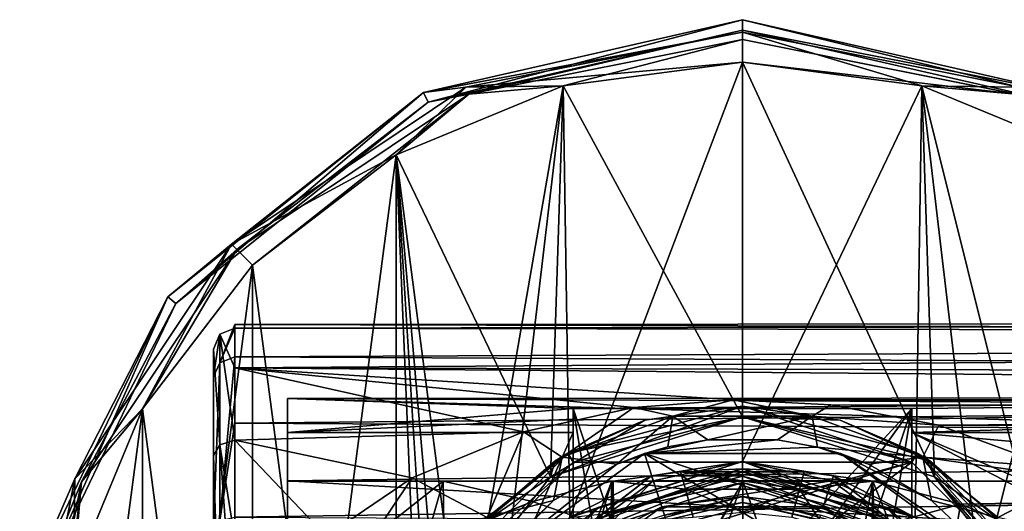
# Model space of a CAD drawing. Header units: millimetres. Extents: x -109 to 171, y -66 to 35.
# Tile 36 of 185: x -109 to -63, y 12 to 35. Entities that reach past the tile are written whole.
import ezdxf

# ---------------------------------------------------------------- set-up
doc = ezdxf.new("R2010")
doc.units = ezdxf.units.MM
doc.header["$LTSCALE"] = 65.185185
for name, color, linetype in [('1', 7, 'CONTINUOUS'), ('10', 7, 'CONTINUOUS'), ('11', 7, 'CONTINUOUS'), ('17', 7, 'CONTINUOUS'), ('24', 7, 'CONTINUOUS'), ('3', 7, 'CONTINUOUS'), ('30', 7, 'CONTINUOUS'), ('5', 7, 'CONTINUOUS'), ('52', 7, 'CONTINUOUS'), ('55', 7, 'CONTINUOUS'), ('559', 7, 'CONTINUOUS'), ('56', 7, 'CONTINUOUS'), ('560', 7, 'CONTINUOUS'), ('562', 7, 'CONTINUOUS'), ('563', 7, 'CONTINUOUS'), ('564', 7, 'CONTINUOUS'), ('569', 7, 'CONTINUOUS'), ('576', 7, 'CONTINUOUS'), ('579', 7, 'CONTINUOUS'), ('580', 7, 'CONTINUOUS'), ('586', 7, 'CONTINUOUS'), ('587', 7, 'CONTINUOUS'), ('588', 7, 'CONTINUOUS'), ('589', 7, 'CONTINUOUS'), ('590', 7, 'CONTINUOUS'), ('591', 7, 'CONTINUOUS'), ('592', 7, 'CONTINUOUS'), ('593', 7, 'CONTINUOUS'), ('594', 7, 'CONTINUOUS'), ('595', 7, 'CONTINUOUS'), ('596', 7, 'CONTINUOUS'), ('597', 7, 'CONTINUOUS'), ('598', 7, 'CONTINUOUS'), ('599', 7, 'CONTINUOUS'), ('6', 7, 'CONTINUOUS'), ('600', 7, 'CONTINUOUS'), ('601', 7, 'CONTINUOUS'), ('602', 7, 'CONTINUOUS'), ('603', 7, 'CONTINUOUS'), ('604', 7, 'CONTINUOUS'), ('605', 7, 'CONTINUOUS'), ('627', 7, 'CONTINUOUS'), ('628', 7, 'CONTINUOUS'), ('629', 7, 'CONTINUOUS'), ('641', 7, 'CONTINUOUS'), ('95', 7, 'CONTINUOUS'), ('96', 7, 'CONTINUOUS'), ('97', 7, 'CONTINUOUS')]:
    doc.layers.add(name, color=color, linetype=linetype)

msp = doc.modelspace()

# ---------------------------------------------------------------- linework, layer by layer
at = {"layer": '1', "color": 7, "linetype": 'CONTINUOUS', "true_color": 0xe0f2ff}
for points in [[(-100, 19.201, -3.401), (-100, 14.17, -13.397), (-100, -19.201, -3.401), (-100, 19.201, -3.401)], [(-100, 17.909, 7.714), (-100, 19.201, -3.401), (-100, -17.909, 7.714), (-100, 17.909, 7.714)], [(-100, -17.909, 7.714), (-100, 19.201, -3.401), (-100, -19.201, -3.401), (-100, -17.909, 7.714)], [(-100, 10.72, 16.289), (-100, 17.909, 7.714), (-100, -10.72, 16.289), (-100, 10.72, 16.289)], [(-100, -10.72, 16.289), (-100, 17.909, 7.714), (-100, -17.909, 7.714), (-100, -10.72, 16.289)], [(-100, 14.17, -13.397), (-100, 4.476, -18.979), (-100, -14.17, -13.397), (-100, 14.17, -13.397)], [(-100, -19.201, -3.401), (-100, 14.17, -13.397), (-100, -14.17, -13.397), (-100, -19.201, -3.401)]]:
    msp.add_3dface(points, dxfattribs=at)
at = {"layer": '10', "color": 7, "linetype": 'CONTINUOUS', "true_color": 0xe0f2ff}
for points in [[(-96.5, 16.873, 2.076), (-96.5, 12.983, 10.975), (-96.5, 15.256, -7.5), (-96.5, 16.873, 2.076)], [(-96.5, -12.983, 10.975), (-96.5, -15.256, -7.5), (-96.5, 15.256, -7.5), (-96.5, -12.983, 10.975)], [(-96.5, -4.856, 16.292), (-96.5, -12.983, 10.975), (-96.5, 15.256, -7.5), (-96.5, -4.856, 16.292)], [(-96.5, 4.856, 16.292), (-96.5, -4.856, 16.292), (-96.5, 15.256, -7.5), (-96.5, 4.856, 16.292)], [(-96.5, 12.983, 10.975), (-96.5, 4.856, 16.292), (-96.5, 15.256, -7.5), (-96.5, 12.983, 10.975)]]:
    msp.add_3dface(points, dxfattribs=at)
at = {"layer": '11', "color": 7, "linetype": 'CONTINUOUS', "true_color": 0xe0f2ff}
for points in [[(-89.151, 12.961, -11), (-96.5, 12.961, -11), (-96.5, 7.159, -15.419), (-89.151, 12.961, -11)], [(-84.928, 12.007, -12.034), (-89.151, 12.961, -11), (-96.5, 7.159, -15.419), (-84.928, 12.007, -12.034)], [(-81.177, 12.961, -11), (-89.151, 12.961, -11), (-84.928, 12.007, -12.034), (-81.177, 12.961, -11)], [(-88.112, 10.728, -13.187), (-84.928, 12.007, -12.034), (-96.5, 7.159, -15.419), (-88.112, 10.728, -13.187)]]:
    msp.add_3dface(points, dxfattribs=at)
at = {"layer": '17', "color": 7, "linetype": 'CONTINUOUS', "true_color": 0xe0f2ff}
for points in [[(-80.134, 16.445, -12.239), (-75.443, 16.8, -11.747), (-78.295, 16.031, -12.933), (-80.134, 16.445, -12.239)], [(-78.295, 16.031, -12.933), (-75.443, 16.8, -11.747), (-71.706, 16.031, -12.932), (-78.295, 16.031, -12.933)], [(-75.443, 16.8, -11.747), (-70.823, 16.567, -12.074), (-71.706, 16.031, -12.932), (-75.443, 16.8, -11.747)], [(-85.344, 15.298, -13.647), (-80.134, 16.445, -12.239), (-83.519, 14.094, -15.652), (-85.344, 15.298, -13.647)], [(-83.519, 14.094, -15.652), (-80.134, 16.445, -12.239), (-78.295, 16.031, -12.933), (-83.519, 14.094, -15.652)], [(-70.823, 16.567, -12.074), (-65.72, 15.603, -13.297), (-71.706, 16.031, -12.932), (-70.823, 16.567, -12.074)], [(-80.942, 13.773, -20.083), (-83.519, 14.094, -15.652), (-78.295, 16.031, -12.933), (-80.942, 13.773, -20.083)], [(-78.534, 14.578, -18.437), (-80.942, 13.773, -20.083), (-78.295, 16.031, -12.933), (-78.534, 14.578, -18.437)], [(-76.643, 14.91, -17.685), (-78.534, 14.578, -18.437), (-78.295, 16.031, -12.933), (-76.643, 14.91, -17.685)], [(-76.643, 14.91, -17.685), (-78.295, 16.031, -12.933), (-71.706, 16.031, -12.932), (-76.643, 14.91, -17.685)], [(-73.343, 14.908, -17.689), (-76.643, 14.91, -17.685), (-71.706, 16.031, -12.932), (-73.343, 14.908, -17.689)], [(-71.452, 14.574, -18.445), (-73.343, 14.908, -17.689), (-71.706, 16.031, -12.932), (-71.452, 14.574, -18.445)], [(-71.706, 16.031, -12.932), (-65.72, 15.603, -13.297), (-66.48, 14.094, -15.652), (-71.706, 16.031, -12.932)], [(-71.452, 14.574, -18.445), (-71.706, 16.031, -12.932), (-66.48, 14.094, -15.652), (-71.452, 14.574, -18.445)], [(-65.72, 15.603, -13.297), (-60.387, 13.634, -15.309), (-66.48, 14.094, -15.652), (-65.72, 15.603, -13.297)], [(-90.616, 13.122, -15.75), (-85.344, 15.298, -13.647), (-87.066, 11.253, -19.072), (-90.616, 13.122, -15.75)], [(-87.066, 11.253, -19.072), (-85.344, 15.298, -13.647), (-83.519, 14.094, -15.652), (-87.066, 11.253, -19.072)], [(-69.044, 13.767, -20.095), (-71.452, 14.574, -18.445), (-66.48, 14.094, -15.652), (-69.044, 13.767, -20.095)], [(-83.927, 12.054, -22.948), (-87.066, 11.253, -19.072), (-83.519, 14.094, -15.652), (-83.927, 12.054, -22.948)], [(-80.942, 13.773, -20.083), (-83.927, 12.054, -22.948), (-83.519, 14.094, -15.652), (-80.942, 13.773, -20.083)], [(-66.068, 12.051, -22.953), (-69.044, 13.767, -20.095), (-66.48, 14.094, -15.652), (-66.068, 12.051, -22.953)], [(-60.387, 13.634, -15.309), (-59.331, 13.094, -15.774), (-66.48, 14.094, -15.652), (-60.387, 13.634, -15.309)], [(-66.48, 14.094, -15.652), (-59.331, 13.094, -15.774), (-62.933, 11.252, -19.072), (-66.48, 14.094, -15.652)], [(-66.068, 12.051, -22.953), (-66.48, 14.094, -15.652), (-62.933, 11.252, -19.072), (-66.068, 12.051, -22.953)], [(-94.673, 10.368, -17.685), (-90.616, 13.122, -15.75), (-92.751, 9.93, -18.154), (-94.673, 10.368, -17.685)], [(-92.751, 9.93, -18.154), (-90.616, 13.122, -15.75), (-87.066, 11.253, -19.072), (-92.751, 9.93, -18.154)], [(-62.933, 11.252, -19.072), (-59.331, 13.094, -15.774), (-57.247, 9.927, -18.156), (-62.933, 11.252, -19.072)], [(-83.927, 12.054, -22.948), (-86.54, 9.583, -25.984), (-87.066, 11.253, -19.072), (-83.927, 12.054, -22.948)], [(-63.457, 9.58, -25.987), (-66.068, 12.051, -22.953), (-62.933, 11.252, -19.072), (-63.457, 9.58, -25.987)]]:
    msp.add_3dface(points, dxfattribs=at)
at = {"layer": '24', "color": 7, "linetype": 'CONTINUOUS', "true_color": 0xe0f2ff}
for points in [[(-75.007, 13.541, -10.278), (-77.931, 13.411, -10.448), (-72.31, 12.583, -11.696), (-75.007, 13.541, -10.278)], [(-72.077, 13.411, -10.447), (-75.007, 13.541, -10.278), (-72.31, 12.583, -11.696), (-72.077, 13.411, -10.447)], [(-77.931, 13.411, -10.448), (-81.107, 12.961, -11), (-77.691, 12.583, -11.696), (-77.931, 13.411, -10.448)], [(-72.31, 12.583, -11.696), (-77.931, 13.411, -10.448), (-77.691, 12.583, -11.696), (-72.31, 12.583, -11.696)], [(-68.833, 12.961, -11), (-72.077, 13.411, -10.447), (-72.31, 12.583, -11.696), (-68.833, 12.961, -11)], [(-81.177, 12.961, -11), (-84.928, 12.007, -12.034), (-81.963, 10.963, -13.888), (-81.177, 12.961, -11)], [(-77.691, 12.583, -11.696), (-81.177, 12.961, -11), (-81.963, 10.963, -13.888), (-77.691, 12.583, -11.696)], [(-77.337, 11.26, -16.907), (-77.691, 12.583, -11.696), (-81.963, 10.963, -13.888), (-77.337, 11.26, -16.907)], [(-81.107, 12.961, -11), (-81.177, 12.961, -11), (-77.691, 12.583, -11.696), (-81.107, 12.961, -11)], [(-77.337, 11.26, -16.907), (-75.002, 11.5, -16.333), (-77.691, 12.583, -11.696), (-77.337, 11.26, -16.907)], [(-75.002, 11.5, -16.333), (-72.31, 12.583, -11.696), (-77.691, 12.583, -11.696), (-75.002, 11.5, -16.333)], [(-75.002, 11.5, -16.333), (-72.667, 11.261, -16.905), (-72.31, 12.583, -11.696), (-75.002, 11.5, -16.333)], [(-72.667, 11.261, -16.905), (-71.168, 10.843, -17.835), (-72.31, 12.583, -11.696), (-72.667, 11.261, -16.905)], [(-68.038, 10.963, -13.887), (-68.833, 12.961, -11), (-72.31, 12.583, -11.696), (-68.038, 10.963, -13.887)], [(-71.168, 10.843, -17.835), (-68.038, 10.963, -13.887), (-72.31, 12.583, -11.696), (-71.168, 10.843, -17.835)], [(-64.689, 11.879, -12.161), (-68.833, 12.961, -11), (-68.038, 10.963, -13.887), (-64.689, 11.879, -12.161)], [(-84.928, 12.007, -12.034), (-88.112, 10.728, -13.187), (-81.963, 10.963, -13.888), (-84.928, 12.007, -12.034)], [(-65.228, 8.615, -16.695), (-64.689, 11.879, -12.161), (-68.038, 10.963, -13.887), (-65.228, 8.615, -16.695)], [(-61.931, 10.749, -13.17), (-64.689, 11.879, -12.161), (-65.228, 8.615, -16.695), (-61.931, 10.749, -13.17)]]:
    msp.add_3dface(points, dxfattribs=at)
at = {"layer": '3', "color": 7, "linetype": 'CONTINUOUS', "true_color": 0xe0f2ff}
for points in [[(115, 19.801, 5.306), (115, 20.5), (-99, 20.363, 2.368), (115, 19.801, 5.306)], [(115, 20.5), (115, 19.801, -5.306), (-99, 20.186, -3.573), (115, 20.5)], [(-99, 20.363, 2.368), (115, 20.5), (-99, 20.186, -3.573), (-99, 20.363, 2.368)], [(-99, 18.827, 8.111), (115, 19.801, 5.306), (-99, 20.363, 2.368), (-99, 18.827, 8.111)], [(-99, 20.186, -3.573), (115, 19.801, -5.306), (-99, 18.312, -9.215), (-99, 20.186, -3.573)], [(115, 17.753, 10.25), (115, 19.801, 5.306), (-99, 18.827, 8.111), (115, 17.753, 10.25)], [(115, 19.801, -5.306), (115, 17.753, -10.25), (-99, 18.312, -9.215), (115, 19.801, -5.306)], [(-99, 15.708, 13.172), (115, 17.753, 10.25), (-99, 18.827, 8.111), (-99, 15.708, 13.172)], [(-99, 18.312, -9.215), (115, 17.753, -10.25), (75.002, 16.803, -11.743), (-99, 18.312, -9.215)], [(-99, 14.898, -14.081), (-99, 18.312, -9.215), (-85.344, 15.298, -13.647), (-99, 14.898, -14.081)], [(-85.344, 15.298, -13.647), (-99, 18.312, -9.215), (-80.134, 16.445, -12.239), (-85.344, 15.298, -13.647)], [(-80.134, 16.445, -12.239), (-99, 18.312, -9.215), (-75.443, 16.8, -11.747), (-80.134, 16.445, -12.239)], [(-75.443, 16.8, -11.747), (-99, 18.312, -9.215), (75.002, 16.803, -11.743), (-75.443, 16.8, -11.747)], [(115, 14.496, 14.496), (115, 17.753, 10.25), (-99, 15.708, 13.172), (115, 14.496, 14.496)], [(70.43, 16.52, -12.138), (-75.443, 16.8, -11.747), (75.002, 16.803, -11.743), (70.43, 16.52, -12.138)], [(-70.823, 16.567, -12.074), (-75.443, 16.8, -11.747), (70.43, 16.52, -12.138), (-70.823, 16.567, -12.074)], [(-65.72, 15.603, -13.297), (-70.823, 16.567, -12.074), (70.43, 16.52, -12.138), (-65.72, 15.603, -13.297)], [(65.344, 15.499, -13.417), (-65.72, 15.603, -13.297), (70.43, 16.52, -12.138), (65.344, 15.499, -13.417)], [(-99, 11.269, 17.125), (115, 14.496, 14.496), (-99, 15.708, 13.172), (-99, 11.269, 17.125)], [(-60.387, 13.634, -15.309), (-65.72, 15.603, -13.297), (65.344, 15.499, -13.417), (-60.387, 13.634, -15.309)], [(-90.616, 13.122, -15.75), (-99, 14.898, -14.081), (-85.344, 15.298, -13.647), (-90.616, 13.122, -15.75)], [(-99, 10.232, -17.764), (-99, 14.898, -14.081), (-94.673, 10.368, -17.685), (-99, 10.232, -17.764)], [(-94.673, 10.368, -17.685), (-99, 14.898, -14.081), (-90.616, 13.122, -15.75), (-94.673, 10.368, -17.685)], [(115, 10.25, 17.753), (115, 14.496, 14.496), (-99, 11.269, 17.125), (115, 10.25, 17.753)]]:
    msp.add_3dface(points, dxfattribs=at)
at = {"layer": '30', "color": 7, "linetype": 'CONTINUOUS', "true_color": 0xe0f2ff}
for points in [[(-99, 18.827, 8.111), (-99, 20.363, 2.368), (-99.707, 18.558, 7.995), (-99, 18.827, 8.111)], [(-99, 20.363, 2.368), (-99, 20.186, -3.573), (-99.707, 18.558, 7.995), (-99, 20.363, 2.368)], [(-99, 20.186, -3.573), (-99, 18.312, -9.215), (-99.707, 19.898, -3.522), (-99, 20.186, -3.573)], [(-99, 20.186, -3.573), (-99.707, 19.898, -3.522), (-99.707, 18.558, 7.995), (-99, 20.186, -3.573)], [(-100, 19.201, -3.401), (-100, 17.909, 7.714), (-99.707, 19.898, -3.522), (-100, 19.201, -3.401)], [(-99.707, 14.686, -13.88), (-100, 19.201, -3.401), (-99.707, 19.898, -3.522), (-99.707, 14.686, -13.88)], [(-99.707, 19.898, -3.522), (-100, 17.909, 7.714), (-99.707, 18.558, 7.995), (-99.707, 19.898, -3.522)], [(-99, 18.312, -9.215), (-99, 14.898, -14.081), (-99.707, 19.898, -3.522), (-99, 18.312, -9.215)], [(-99, 14.898, -14.081), (-99.707, 14.686, -13.88), (-99.707, 19.898, -3.522), (-99, 14.898, -14.081)], [(-100, 14.17, -13.397), (-100, 19.201, -3.401), (-99.707, 14.686, -13.88), (-100, 14.17, -13.397)], [(-99, 15.708, 13.172), (-99, 18.827, 8.111), (-99.707, 11.108, 16.88), (-99, 15.708, 13.172)], [(-99, 18.827, 8.111), (-99.707, 18.558, 7.995), (-99.707, 11.108, 16.88), (-99, 18.827, 8.111)], [(-100, 17.909, 7.714), (-100, 10.72, 16.289), (-99.707, 18.558, 7.995), (-100, 17.909, 7.714)], [(-99.707, 18.558, 7.995), (-100, 10.72, 16.289), (-99.707, 11.108, 16.88), (-99.707, 18.558, 7.995)], [(-99, 11.269, 17.125), (-99, 15.708, 13.172), (-99.707, 11.108, 16.88), (-99, 11.269, 17.125)], [(-99, 14.898, -14.081), (-99, 10.232, -17.764), (-99.707, 14.686, -13.88), (-99, 14.898, -14.081)], [(-99.707, 4.638, -19.668), (-100, 14.17, -13.397), (-99.707, 14.686, -13.88), (-99.707, 4.638, -19.668)], [(-99, 10.232, -17.764), (-99, 4.705, -19.953), (-99.707, 14.686, -13.88), (-99, 10.232, -17.764)], [(-99, 4.705, -19.953), (-99.707, 4.638, -19.668), (-99.707, 14.686, -13.88), (-99, 4.705, -19.953)], [(-100, 4.476, -18.979), (-100, 14.17, -13.397), (-99.707, 4.638, -19.668), (-100, 4.476, -18.979)]]:
    msp.add_3dface(points, dxfattribs=at)
at = {"layer": '5', "color": 7, "linetype": 'CONTINUOUS', "true_color": 0xe0f2ff}
for points in [[(-87.135, 8.817, -33), (-79.635, 14.266, -33), (-78.121, 9.606, -33), (-87.135, 8.817, -33)], [(-70.365, 14.266, -33), (-62.865, 8.817, -33), (-79.635, 14.266, -33), (-70.365, 14.266, -33)], [(-79.635, 14.266, -33), (-62.865, 8.817, -33), (-71.879, 9.606, -33), (-79.635, 14.266, -33)], [(-78.121, 9.606, -33), (-79.635, 14.266, -33), (-71.879, 9.606, -33), (-78.121, 9.606, -33)]]:
    msp.add_3dface(points, dxfattribs=at)
at = {"layer": '52', "color": 7, "linetype": 'CONTINUOUS', "true_color": 0xe0f2ff}
for points in [[(-96.5, 12.961, -11), (-89.151, 12.961, -11), (-96.5, -12.961, -11), (-96.5, 12.961, -11)], [(-96.5, -12.961, -11), (-89.151, 12.961, -11), (-88.752, -12.961, -11), (-96.5, -12.961, -11)], [(-89.151, 12.961, -11), (-81.177, 12.961, -11), (-88.752, -12.961, -11), (-89.151, 12.961, -11)], [(-88.752, -12.961, -11), (-81.177, 12.961, -11), (-81.5, 0, -11), (-88.752, -12.961, -11)], [(-81.177, 12.961, -11), (-81.107, 12.961, -11), (-81.5, 0, -11), (-81.177, 12.961, -11)], [(-81.5, 0, -11), (-81.107, 12.961, -11), (-81.005, 2.487, -11), (-81.5, 0, -11)], [(-81.107, 12.961, -11), (-74.977, 12.961, -11), (-81.005, 2.487, -11), (-81.107, 12.961, -11)], [(-81.005, 2.487, -11), (-74.977, 12.961, -11), (-79.596, 4.596, -11), (-81.005, 2.487, -11)], [(-79.596, 4.596, -11), (-74.977, 12.961, -11), (-77.487, 6.005, -11), (-79.596, 4.596, -11)], [(-77.487, 6.005, -11), (-74.977, 12.961, -11), (-75, 6.5, -11), (-77.487, 6.005, -11)], [(-75, 6.5, -11), (-74.977, 12.961, -11), (-72.513, 6.005, -11), (-75, 6.5, -11)], [(-74.977, 12.961, -11), (-68.833, 12.961, -11), (-72.513, 6.005, -11), (-74.977, 12.961, -11)], [(-72.513, 6.005, -11), (-68.833, 12.961, -11), (-70.404, 4.596, -11), (-72.513, 6.005, -11)], [(-70.404, 4.596, -11), (-68.833, 12.961, -11), (-68.995, 2.487, -11), (-70.404, 4.596, -11)], [(-68.995, 2.487, -11), (-68.833, 12.961, -11), (-68.5, 0, -11), (-68.995, 2.487, -11)], [(-68.833, 12.961, -11), (-7.385, 12.961, -11), (-68.5, 0, -11), (-68.833, 12.961, -11)], [(-7.385, 12.961, -11), (-10.57, -12.961, -11), (-68.5, 0, -11), (-7.385, 12.961, -11)]]:
    msp.add_3dface(points, dxfattribs=at)
at = {"layer": '55', "color": 7, "linetype": 'CONTINUOUS', "true_color": 0xe0f2ff}
for points in [[(-8.047, -15.256, -7.5), (-8.047, -10, -7.5), (-67, 15.256, -7.5), (-8.047, -15.256, -7.5)], [(-67, 15.256, -7.5), (-8.047, -10, -7.5), (-8.047, 10, -7.5), (-67, 15.256, -7.5)], [(-67, -15.256, -7.5), (-8.047, -15.256, -7.5), (-67, 15.256, -7.5), (-67, -15.256, -7.5)], [(-8.047, 15.256, -7.5), (-67, 15.256, -7.5), (-8.047, 10, -7.5), (-8.047, 15.256, -7.5)]]:
    msp.add_3dface(points, dxfattribs=at)
at = {"layer": '559', "color": 7, "linetype": 'CONTINUOUS', "true_color": 0xb49632}
for points in [[(-83.25, 14.289, -35), (-75, 16.5, -35), (-79.615, 15.841, -49), (-83.25, 14.289, -35)], [(-79.615, 15.841, -49), (-75, 16.5, -35), (-75, 16.5, -49), (-79.615, 15.841, -49)], [(-75, 16.5, -35), (-66.75, 14.289, -35), (-75, 16.5, -49), (-75, 16.5, -35)], [(-75, 16.5, -49), (-66.75, 14.289, -35), (-70.385, 15.841, -49), (-75, 16.5, -49)], [(-83.861, 13.918, -49), (-83.25, 14.289, -35), (-79.615, 15.841, -49), (-83.861, 13.918, -49)], [(-70.385, 15.841, -49), (-66.75, 14.289, -35), (-66.139, 13.918, -49), (-70.385, 15.841, -49)], [(-89.289, 8.25, -35), (-83.25, 14.289, -35), (-87.401, 10.885, -49), (-89.289, 8.25, -35)], [(-87.401, 10.885, -49), (-83.25, 14.289, -35), (-83.861, 13.918, -49), (-87.401, 10.885, -49)], [(-66.75, 14.289, -35), (-60.711, 8.25, -35), (-66.139, 13.918, -49), (-66.75, 14.289, -35)], [(-66.139, 13.918, -49), (-60.711, 8.25, -35), (-62.599, 10.885, -49), (-66.139, 13.918, -49)]]:
    msp.add_3dface(points, dxfattribs=at)
at = {"layer": '56', "color": 7, "linetype": 'CONTINUOUS', "true_color": 0xe0f2ff}
for points in [[(-77.931, 13.411, -10.448), (-75.007, 13.541, -10.278), (-72.077, 13.411, -10.447), (-77.931, 13.411, -10.448)], [(-81.107, 12.961, -11), (-77.931, 13.411, -10.448), (-74.977, 12.961, -11), (-81.107, 12.961, -11)], [(-68.833, 12.961, -11), (-74.977, 12.961, -11), (-77.931, 13.411, -10.448), (-68.833, 12.961, -11)], [(-77.931, 13.411, -10.448), (-72.077, 13.411, -10.447), (-68.833, 12.961, -11), (-77.931, 13.411, -10.448)], [(-81.107, 12.961, -11), (-74.977, 12.961, -11), (-74.977, 12.961, -11), (-81.107, 12.961, -11)], [(-68.833, 12.961, -11), (-74.977, 12.961, -11), (-74.977, 12.961, -11), (-68.833, 12.961, -11)]]:
    msp.add_3dface(points, dxfattribs=at)
at = {"layer": '560', "color": 7, "linetype": 'CONTINUOUS', "true_color": 0xb49632}
for points in [[(-75, 16, -34.5), (-83, 13.856, -34.5), (-67, 13.856, -34.5), (-75, 16, -34.5)], [(-83, 13.856, -34.5), (-88.856, 8, -34.5), (-67, 13.856, -34.5), (-83, 13.856, -34.5)], [(-67, 13.856, -34.5), (-88.856, 8, -34.5), (-78.384, 10.414, -34.5), (-67, 13.856, -34.5)], [(-71.616, 10.414, -34.5), (-67, 13.856, -34.5), (-78.384, 10.414, -34.5), (-71.616, 10.414, -34.5)], [(-61.144, 8, -34.5), (-67, 13.856, -34.5), (-71.616, 10.414, -34.5), (-61.144, 8, -34.5)]]:
    msp.add_3dface(points, dxfattribs=at)
at = {"layer": '562', "color": 7, "linetype": 'CONTINUOUS', "true_color": 0xb49632}
for points in [[(-75, 11.95, -37.5), (-78.615, 11.127, -37.5), (-78.694, 11.365, -37.5), (-75, 11.95, -37.5)], [(-71.385, 11.127, -37.5), (-78.615, 11.127, -37.5), (-75, 11.95, -37.5), (-71.385, 11.127, -37.5)], [(-71.306, 11.365, -37.5), (-71.385, 11.127, -37.5), (-75, 11.95, -37.5), (-71.306, 11.365, -37.5)]]:
    msp.add_3dface(points, dxfattribs=at)
at = {"layer": '563', "color": 7, "linetype": 'CONTINUOUS', "true_color": 0xb49632}
for points in [[(-78.816, 11.746, -37.9), (-84.991, 7.259, -37.9), (-78.816, 11.746, -48.2), (-78.816, 11.746, -37.9)], [(-78.816, 11.746, -48.2), (-84.991, 7.259, -37.9), (-84.991, 7.259, -48.2), (-78.816, 11.746, -48.2)], [(-71.184, 11.746, -37.9), (-78.816, 11.746, -37.9), (-71.184, 11.746, -48.2), (-71.184, 11.746, -37.9)], [(-71.184, 11.746, -48.2), (-78.816, 11.746, -37.9), (-78.816, 11.746, -48.2), (-71.184, 11.746, -48.2)], [(-65.009, 7.259, -37.9), (-71.184, 11.746, -37.9), (-65.009, 7.259, -48.2), (-65.009, 7.259, -37.9)], [(-65.009, 7.259, -48.2), (-71.184, 11.746, -37.9), (-71.184, 11.746, -48.2), (-65.009, 7.259, -48.2)]]:
    msp.add_3dface(points, dxfattribs=at)
at = {"layer": '564', "color": 7, "linetype": 'CONTINUOUS', "true_color": 0xb49632}
for points in [[(-79.295, 13.22, -49.5), (-75, 13.9, -49.5), (-79.218, 12.982, -49.5), (-79.295, 13.22, -49.5)], [(-79.218, 12.982, -49.5), (-75, 13.9, -49.5), (-70.782, 12.982, -49.5), (-79.218, 12.982, -49.5)], [(-75, 13.9, -49.5), (-70.705, 13.22, -49.5), (-70.782, 12.982, -49.5), (-75, 13.9, -49.5)], [(-83.17, 11.245, -49.5), (-79.295, 13.22, -49.5), (-86.043, 8.023, -49.5), (-83.17, 11.245, -49.5)], [(-86.043, 8.023, -49.5), (-79.295, 13.22, -49.5), (-79.218, 12.982, -49.5), (-86.043, 8.023, -49.5)], [(-70.705, 13.22, -49.5), (-66.83, 11.245, -49.5), (-70.782, 12.982, -49.5), (-70.705, 13.22, -49.5)], [(-70.782, 12.982, -49.5), (-66.83, 11.245, -49.5), (-63.957, 8.023, -49.5), (-70.782, 12.982, -49.5)]]:
    msp.add_3dface(points, dxfattribs=at)
at = {"layer": '569', "color": 7, "linetype": 'CONTINUOUS', "true_color": 0xb49632}
for points in [[(-84.991, 7.259, -48.2), (-86.043, 8.023, -49.5), (-79.218, 12.982, -49.5), (-84.991, 7.259, -48.2)], [(-78.816, 11.746, -48.2), (-84.991, 7.259, -48.2), (-79.218, 12.982, -49.5), (-78.816, 11.746, -48.2)], [(-78.816, 11.746, -48.2), (-79.218, 12.982, -49.5), (-70.782, 12.982, -49.5), (-78.816, 11.746, -48.2)], [(-71.184, 11.746, -48.2), (-78.816, 11.746, -48.2), (-70.782, 12.982, -49.5), (-71.184, 11.746, -48.2)], [(-71.184, 11.746, -48.2), (-70.782, 12.982, -49.5), (-63.957, 8.023, -49.5), (-71.184, 11.746, -48.2)], [(-65.009, 7.259, -48.2), (-71.184, 11.746, -48.2), (-63.957, 8.023, -49.5), (-65.009, 7.259, -48.2)]]:
    msp.add_3dface(points, dxfattribs=at)
at = {"layer": '576', "color": 7, "linetype": 'CONTINUOUS', "true_color": 0xb49632}
for points in [[(-78.694, 11.365, -37.5), (-81.116, 10.594, -37.617), (-75, 12.233, -37.617), (-78.694, 11.365, -37.5)], [(-81.116, 10.594, -37.617), (-78.816, 11.746, -37.9), (-75, 12.233, -37.617), (-81.116, 10.594, -37.617)], [(-78.816, 11.746, -37.9), (-71.184, 11.746, -37.9), (-75, 12.233, -37.617), (-78.816, 11.746, -37.9)], [(-75, 11.95, -37.5), (-78.694, 11.365, -37.5), (-75, 12.233, -37.617), (-75, 11.95, -37.5)], [(-75, 11.95, -37.5), (-75, 12.233, -37.617), (-68.884, 10.594, -37.617), (-75, 11.95, -37.5)], [(-75, 12.233, -37.617), (-71.184, 11.746, -37.9), (-68.884, 10.594, -37.617), (-75, 12.233, -37.617)], [(-84.991, 7.259, -37.9), (-78.816, 11.746, -37.9), (-81.116, 10.594, -37.617), (-84.991, 7.259, -37.9)], [(-71.306, 11.365, -37.5), (-75, 11.95, -37.5), (-68.884, 10.594, -37.617), (-71.306, 11.365, -37.5)], [(-71.184, 11.746, -37.9), (-65.009, 7.259, -37.9), (-68.884, 10.594, -37.617), (-71.184, 11.746, -37.9)]]:
    msp.add_3dface(points, dxfattribs=at)
at = {"layer": '579', "color": 7, "linetype": 'CONTINUOUS', "true_color": 0xb49632}
for points in [[(-75, 16.5, -35), (-83.25, 14.289, -35), (-75, 16, -34.5), (-75, 16.5, -35)], [(-66.75, 14.289, -35), (-75, 16.5, -35), (-67, 13.856, -34.5), (-66.75, 14.289, -35)], [(-75, 16.5, -35), (-75, 16, -34.5), (-67, 13.856, -34.5), (-75, 16.5, -35)], [(-83.25, 14.289, -35), (-83, 13.856, -34.5), (-75, 16, -34.5), (-83.25, 14.289, -35)], [(-83.25, 14.289, -35), (-89.289, 8.25, -35), (-83, 13.856, -34.5), (-83.25, 14.289, -35)], [(-66.75, 14.289, -35), (-67, 13.856, -34.5), (-61.144, 8, -34.5), (-66.75, 14.289, -35)], [(-60.711, 8.25, -35), (-66.75, 14.289, -35), (-61.144, 8, -34.5), (-60.711, 8.25, -35)], [(-89.289, 8.25, -35), (-88.856, 8, -34.5), (-83, 13.856, -34.5), (-89.289, 8.25, -35)]]:
    msp.add_3dface(points, dxfattribs=at)
at = {"layer": '580', "color": 7, "linetype": 'CONTINUOUS', "true_color": 0xb49632}
for points in [[(-79.615, 15.841, -49), (-75, 16.5, -49), (-84.077, 13.176, -49.5), (-79.615, 15.841, -49)], [(-84.077, 13.176, -49.5), (-75, 16.5, -49), (-75, 16, -49.5), (-84.077, 13.176, -49.5)], [(-75, 16.5, -49), (-70.385, 15.841, -49), (-75, 16, -49.5), (-75, 16.5, -49)], [(-83.861, 13.918, -49), (-79.615, 15.841, -49), (-84.077, 13.176, -49.5), (-83.861, 13.918, -49)], [(-70.385, 15.841, -49), (-66.139, 13.918, -49), (-75, 16, -49.5), (-70.385, 15.841, -49)], [(-75, 16, -49.5), (-66.139, 13.918, -49), (-65.923, 13.176, -49.5), (-75, 16, -49.5)], [(-87.401, 10.885, -49), (-83.861, 13.918, -49), (-84.077, 13.176, -49.5), (-87.401, 10.885, -49)], [(-66.139, 13.918, -49), (-62.599, 10.885, -49), (-65.923, 13.176, -49.5), (-66.139, 13.918, -49)], [(-89.95, 5.701, -49.5), (-87.401, 10.885, -49), (-84.077, 13.176, -49.5), (-89.95, 5.701, -49.5)], [(-62.599, 10.885, -49), (-60.05, 6.982, -49), (-65.923, 13.176, -49.5), (-62.599, 10.885, -49)], [(-60.05, 6.982, -49), (-60.05, 6.336, -49.263), (-65.923, 13.176, -49.5), (-60.05, 6.982, -49)], [(-60.05, 6.336, -49.263), (-60.05, 5.701, -49.5), (-65.923, 13.176, -49.5), (-60.05, 6.336, -49.263)]]:
    msp.add_3dface(points, dxfattribs=at)
at = {"layer": '586', "linetype": 'CONTINUOUS'}
for points in [[(-75, 34.164, -50.086), (-75, 34.75, -51.5), (-90.077, 31.309, -51.5), (-75, 34.164, -50.086)], [(-88.074, 31.564, -50.086), (-75, 34.164, -50.086), (-90.077, 31.309, -51.5), (-88.074, 31.564, -50.086)], [(-88.074, 31.564, -50.086), (-75, 32.75, -49.5), (-75, 34.164, -50.086), (-88.074, 31.564, -50.086)], [(-83.471, 31.635, -49.5), (-75, 32.75, -49.5), (-88.074, 31.564, -50.086), (-83.471, 31.635, -49.5)], [(-102.169, 21.666, -51.5), (-99.158, 24.158, -50.086), (-90.077, 31.309, -51.5), (-102.169, 21.666, -51.5)], [(-99.158, 24.158, -50.086), (-91.371, 28.365, -49.5), (-88.074, 31.564, -50.086), (-99.158, 24.158, -50.086)], [(-99.158, 24.158, -50.086), (-88.074, 31.564, -50.086), (-90.077, 31.309, -51.5), (-99.158, 24.158, -50.086)], [(-91.371, 28.365, -49.5), (-83.471, 31.635, -49.5), (-88.074, 31.564, -50.086), (-91.371, 28.365, -49.5)], [(-98.155, 23.16, -49.5), (-91.371, 28.365, -49.5), (-99.158, 24.158, -50.086), (-98.155, 23.16, -49.5)], [(-106.564, 13.074, -50.086), (-103.361, 16.377, -49.5), (-99.158, 24.158, -50.086), (-106.564, 13.074, -50.086)], [(-106.564, 13.074, -50.086), (-99.158, 24.158, -50.086), (-102.169, 21.666, -51.5), (-106.564, 13.074, -50.086)], [(-103.361, 16.377, -49.5), (-98.155, 23.16, -49.5), (-99.158, 24.158, -50.086), (-103.361, 16.377, -49.5)], [(-108.879, 7.733, -51.5), (-106.564, 13.074, -50.086), (-102.169, 21.666, -51.5), (-108.879, 7.733, -51.5)], [(-106.634, 8.477, -49.5), (-103.361, 16.377, -49.5), (-106.564, 13.074, -50.086), (-106.634, 8.477, -49.5)], [(-109.164, 0, -50.086), (-106.634, 8.477, -49.5), (-106.564, 13.074, -50.086), (-109.164, 0, -50.086)], [(-109.164, 0, -50.086), (-106.564, 13.074, -50.086), (-108.879, 7.733, -51.5), (-109.164, 0, -50.086)]]:
    msp.add_3dface(points, dxfattribs=at)
at = {"layer": '587', "linetype": 'CONTINUOUS'}
for points in [[(-90.077, 31.309, -51.5), (-75, 34.75, -51.5), (-90.077, 31.309, -74.5), (-90.077, 31.309, -51.5)], [(-90.077, 31.309, -74.5), (-75, 34.75, -51.5), (-75, 34.75, -74.5), (-90.077, 31.309, -74.5)], [(-102.169, 21.666, -51.5), (-90.077, 31.309, -51.5), (-102.169, 21.666, -74.5), (-102.169, 21.666, -51.5)], [(-102.169, 21.666, -74.5), (-90.077, 31.309, -51.5), (-90.077, 31.309, -74.5), (-102.169, 21.666, -74.5)], [(-108.879, 7.733, -51.5), (-102.169, 21.666, -51.5), (-108.879, 7.732, -74.5), (-108.879, 7.733, -51.5)], [(-108.879, 7.732, -74.5), (-102.169, 21.666, -51.5), (-102.169, 21.666, -74.5), (-108.879, 7.732, -74.5)]]:
    msp.add_3dface(points, dxfattribs=at)
at = {"layer": '588', "linetype": 'CONTINUOUS'}
for points in [[(-90.077, 31.309, -74.5), (-75, 34.75, -74.5), (-89.86, 30.858, -74.5), (-90.077, 31.309, -74.5)], [(-75, 34.75, -74.5), (-75, 34.25, -74.5), (-89.86, 30.858, -74.5), (-75, 34.75, -74.5)], [(-75, 34.75, -74.5), (-59.923, 31.309, -74.5), (-75, 34.25, -74.5), (-75, 34.75, -74.5)], [(-75, 34.25, -74.5), (-59.923, 31.309, -74.5), (-60.14, 30.858, -74.5), (-75, 34.25, -74.5)], [(-102.169, 21.666, -74.5), (-90.077, 31.309, -74.5), (-101.778, 21.354, -74.5), (-102.169, 21.666, -74.5)], [(-101.778, 21.354, -74.5), (-90.077, 31.309, -74.5), (-89.86, 30.858, -74.5), (-101.778, 21.354, -74.5)], [(-108.879, 7.732, -74.5), (-102.169, 21.666, -74.5), (-108.391, 7.621, -74.5), (-108.879, 7.732, -74.5)], [(-108.391, 7.621, -74.5), (-102.169, 21.666, -74.5), (-101.778, 21.354, -74.5), (-108.391, 7.621, -74.5)]]:
    msp.add_3dface(points, dxfattribs=at)
at = {"layer": '589', "linetype": 'CONTINUOUS'}
for points in [[(-89.86, 30.858, -74.5), (-75, 34.25, -74.5), (-89.861, 30.858, -51.5), (-89.86, 30.858, -74.5)], [(-89.861, 30.858, -51.5), (-75, 34.25, -74.5), (-75, 34.25, -51.5), (-89.861, 30.858, -51.5)], [(-101.778, 21.354, -74.5), (-89.86, 30.858, -74.5), (-101.778, 21.355, -51.5), (-101.778, 21.354, -74.5)], [(-101.778, 21.355, -51.5), (-89.86, 30.858, -74.5), (-89.861, 30.858, -51.5), (-101.778, 21.355, -51.5)], [(-108.391, 7.621, -51.5), (-101.778, 21.354, -74.5), (-101.778, 21.355, -51.5), (-108.391, 7.621, -51.5)], [(-108.391, 7.621, -74.5), (-101.778, 21.354, -74.5), (-108.391, 7.621, -51.5), (-108.391, 7.621, -74.5)]]:
    msp.add_3dface(points, dxfattribs=at)
at = {"layer": '590', "linetype": 'CONTINUOUS'}
for points in [[(-89.861, 30.858, -51.5), (-75, 34.25, -51.5), (-87.939, 31.237, -50.439), (-89.861, 30.858, -51.5)], [(-87.939, 31.237, -50.439), (-75, 34.25, -51.5), (-75, 33.811, -50.439), (-87.939, 31.237, -50.439)], [(-87.939, 31.237, -50.439), (-75, 33.811, -50.439), (-83.471, 31.635, -50), (-87.939, 31.237, -50.439)], [(-75, 33.811, -50.439), (-75, 32.75, -50), (-83.471, 31.635, -50), (-75, 33.811, -50.439)], [(-98.908, 23.908, -50.439), (-89.861, 30.858, -51.5), (-87.939, 31.237, -50.439), (-98.908, 23.908, -50.439)], [(-98.908, 23.908, -50.439), (-87.939, 31.237, -50.439), (-98.155, 23.16, -50), (-98.908, 23.908, -50.439)], [(-98.155, 23.16, -50), (-87.939, 31.237, -50.439), (-91.371, 28.365, -50), (-98.155, 23.16, -50)], [(-91.371, 28.365, -50), (-87.939, 31.237, -50.439), (-83.471, 31.635, -50), (-91.371, 28.365, -50)], [(-101.778, 21.355, -51.5), (-89.861, 30.858, -51.5), (-98.908, 23.908, -50.439), (-101.778, 21.355, -51.5)], [(-106.237, 12.939, -50.439), (-101.778, 21.355, -51.5), (-98.908, 23.908, -50.439), (-106.237, 12.939, -50.439)], [(-106.237, 12.939, -50.439), (-98.908, 23.908, -50.439), (-103.361, 16.377, -50), (-106.237, 12.939, -50.439)], [(-103.361, 16.377, -50), (-98.908, 23.908, -50.439), (-98.155, 23.16, -50), (-103.361, 16.377, -50)], [(-108.391, 7.621, -51.5), (-101.778, 21.355, -51.5), (-106.237, 12.939, -50.439), (-108.391, 7.621, -51.5)], [(-106.634, 8.477, -50), (-106.237, 12.939, -50.439), (-103.361, 16.377, -50), (-106.634, 8.477, -50)], [(-108.811, 0, -50.439), (-108.391, 7.621, -51.5), (-106.237, 12.939, -50.439), (-108.811, 0, -50.439)], [(-108.811, 0, -50.439), (-106.237, 12.939, -50.439), (-107.75, 0, -50), (-108.811, 0, -50.439)], [(-107.75, 0, -50), (-106.237, 12.939, -50.439), (-106.634, 8.477, -50), (-107.75, 0, -50)]]:
    msp.add_3dface(points, dxfattribs=at)
at = {"layer": '591', "linetype": 'CONTINUOUS'}
for points in [[(-83.471, 31.635, -50), (-75, 32.75, -50), (-83.166, 11.248, -50), (-83.471, 31.635, -50)], [(-75, 32.75, -50), (-75, 13.9, -50), (-83.166, 11.248, -50), (-75, 32.75, -50)], [(-75, 32.75, -50), (-66.529, 31.635, -50), (-75, 13.9, -50), (-75, 32.75, -50)], [(-91.371, 28.365, -50), (-83.471, 31.635, -50), (-88.219, 4.297, -50), (-91.371, 28.365, -50)], [(-88.219, 4.297, -50), (-83.471, 31.635, -50), (-86.244, 8.173, -50), (-88.219, 4.297, -50)], [(-86.244, 8.173, -50), (-83.471, 31.635, -50), (-83.166, 11.248, -50), (-86.244, 8.173, -50)], [(-75, 13.9, -50), (-66.529, 31.635, -50), (-66.834, 11.248, -50), (-75, 13.9, -50)], [(-66.834, 11.248, -50), (-66.529, 31.635, -50), (-63.756, 8.173, -50), (-66.834, 11.248, -50)], [(-66.529, 31.635, -50), (-58.629, 28.365, -50), (-63.756, 8.173, -50), (-66.529, 31.635, -50)], [(-91.371, -28.365, -50), (-98.155, -23.16, -50), (-91.371, 28.365, -50), (-91.371, -28.365, -50)], [(-98.155, -23.16, -50), (-98.155, 23.16, -50), (-91.371, 28.365, -50), (-98.155, -23.16, -50)], [(-91.371, -28.365, -50), (-91.371, 28.365, -50), (-88.9, 0, -50), (-91.371, -28.365, -50)], [(-88.9, 0, -50), (-91.371, 28.365, -50), (-88.219, 4.297, -50), (-88.9, 0, -50)], [(-63.756, 8.173, -50), (-58.629, 28.365, -50), (-61.781, 4.297, -50), (-63.756, 8.173, -50)], [(-98.155, -23.16, -50), (-103.361, -16.377, -50), (-98.155, 23.16, -50), (-98.155, -23.16, -50)], [(-103.361, -16.377, -50), (-103.361, 16.377, -50), (-98.155, 23.16, -50), (-103.361, -16.377, -50)], [(-103.361, -16.377, -50), (-106.634, -8.477, -50), (-103.361, 16.377, -50), (-103.361, -16.377, -50)], [(-106.634, -8.477, -50), (-106.634, 8.477, -50), (-103.361, 16.377, -50), (-106.634, -8.477, -50)]]:
    msp.add_3dface(points, dxfattribs=at)
at = {"layer": '592', "linetype": 'CONTINUOUS'}
for points in [[(-83.166, 11.248, -50), (-75, 13.9, -50), (-81.773, 11.732, -50.146), (-83.166, 11.248, -50)], [(-81.773, 11.732, -50.146), (-75, 13.546, -50.146), (-82.876, 10.841, -50.5), (-81.773, 11.732, -50.146)], [(-75, 13.546, -50.146), (-75, 13.4, -50.5), (-82.876, 10.841, -50.5), (-75, 13.546, -50.146)], [(-81.773, 11.732, -50.146), (-75, 13.9, -50), (-75, 13.546, -50.146), (-81.773, 11.732, -50.146)], [(-86.732, 6.773, -50.146), (-83.166, 11.248, -50), (-81.773, 11.732, -50.146), (-86.732, 6.773, -50.146)], [(-86.732, 6.773, -50.146), (-81.773, 11.732, -50.146), (-82.876, 10.841, -50.5), (-86.732, 6.773, -50.146)]]:
    msp.add_3dface(points, dxfattribs=at)
at = {"layer": '593', "linetype": 'CONTINUOUS'}
for points in [[(-82.876, 10.841, -50.5), (-75, 13.4, -50.5), (-82.876, 10.841, -54), (-82.876, 10.841, -50.5)], [(-82.876, 10.841, -54), (-75, 13.4, -50.5), (-75, 13.4, -54), (-82.876, 10.841, -54)]]:
    msp.add_3dface(points, dxfattribs=at)
at = {"layer": '594', "linetype": 'CONTINUOUS'}
for points in [[(-82.876, 10.841, -54), (-75, 13.4, -54), (-82.582, 10.436, -54), (-82.876, 10.841, -54)], [(-75, 13.4, -54), (-75, 12.9, -54), (-82.582, 10.436, -54), (-75, 13.4, -54)], [(-75, 13.4, -54), (-67.124, 10.841, -54), (-75, 12.9, -54), (-75, 13.4, -54)], [(-75, 12.9, -54), (-67.124, 10.841, -54), (-67.418, 10.436, -54), (-75, 12.9, -54)]]:
    msp.add_3dface(points, dxfattribs=at)
at = {"layer": '595', "linetype": 'CONTINUOUS'}
for points in [[(-82.582, 10.436, -54), (-75, 12.9, -54), (-82.582, 10.436, -50.5), (-82.582, 10.436, -54)], [(-82.582, 10.436, -50.5), (-75, 12.9, -54), (-75, 12.9, -50.5), (-82.582, 10.436, -50.5)]]:
    msp.add_3dface(points, dxfattribs=at)
at = {"layer": '596', "linetype": 'CONTINUOUS'}
for points in [[(-75, 13.9, -49.5), (-79.295, 13.22, -49.5), (-75, 13.193, -49.793), (-75, 13.9, -49.5)], [(-79.295, 13.22, -49.5), (-83.17, 11.245, -49.5), (-81.596, 11.425, -49.793), (-79.295, 13.22, -49.5)], [(-75, 13.193, -49.793), (-79.295, 13.22, -49.5), (-81.596, 11.425, -49.793), (-75, 13.193, -49.793)], [(-75, 12.9, -50.5), (-75, 13.193, -49.793), (-81.596, 11.425, -49.793), (-75, 12.9, -50.5)], [(-82.582, 10.436, -50.5), (-75, 12.9, -50.5), (-81.596, 11.425, -49.793), (-82.582, 10.436, -50.5)]]:
    msp.add_3dface(points, dxfattribs=at)
at = {"layer": '597', "linetype": 'CONTINUOUS'}
for points in [[(-75, 16, -49.5), (-75, 32.75, -49.5), (-83.471, 31.635, -49.5), (-75, 16, -49.5)], [(-75, 16, -49.5), (-65.923, 13.176, -49.5), (-75, 32.75, -49.5), (-75, 16, -49.5)], [(-75, 32.75, -49.5), (-65.923, 13.176, -49.5), (-66.529, 31.635, -49.5), (-75, 32.75, -49.5)], [(-84.077, 13.176, -49.5), (-83.471, 31.635, -49.5), (-91.371, 28.365, -49.5), (-84.077, 13.176, -49.5)], [(-84.077, 13.176, -49.5), (-75, 16, -49.5), (-83.471, 31.635, -49.5), (-84.077, 13.176, -49.5)], [(-65.923, 13.176, -49.5), (-60.05, 5.701, -49.5), (-66.529, 31.635, -49.5), (-65.923, 13.176, -49.5)], [(-66.529, 31.635, -49.5), (-60.05, 5.701, -49.5), (-58.629, 28.365, -49.5), (-66.529, 31.635, -49.5)], [(-91.371, 28.365, -49.5), (-98.155, 23.16, -49.5), (-91.371, -28.365, -49.5), (-91.371, 28.365, -49.5)], [(-89.95, -5.701, -49.5), (-89.95, 5.701, -49.5), (-91.371, 28.365, -49.5), (-89.95, -5.701, -49.5)], [(-89.95, -5.701, -49.5), (-91.371, 28.365, -49.5), (-91.371, -28.365, -49.5), (-89.95, -5.701, -49.5)], [(-89.95, 5.701, -49.5), (-84.077, 13.176, -49.5), (-91.371, 28.365, -49.5), (-89.95, 5.701, -49.5)], [(-98.155, 23.16, -49.5), (-103.361, 16.377, -49.5), (-98.155, -23.16, -49.5), (-98.155, 23.16, -49.5)], [(-98.155, 23.16, -49.5), (-98.155, -23.16, -49.5), (-91.371, -28.365, -49.5), (-98.155, 23.16, -49.5)], [(-103.361, 16.377, -49.5), (-106.634, 8.477, -49.5), (-103.361, -16.377, -49.5), (-103.361, 16.377, -49.5)], [(-103.361, 16.377, -49.5), (-103.361, -16.377, -49.5), (-98.155, -23.16, -49.5), (-103.361, 16.377, -49.5)]]:
    msp.add_3dface(points, dxfattribs=at)
at = {"layer": '598', "linetype": 'CONTINUOUS'}
for points in [[(-75, 34.75, -51.5), (-75, 34.164, -50.086), (-61.926, 31.564, -50.086), (-75, 34.75, -51.5)], [(-75, 34.75, -51.5), (-61.926, 31.564, -50.086), (-59.923, 31.309, -51.5), (-75, 34.75, -51.5)], [(-75, 34.164, -50.086), (-75, 32.75, -49.5), (-66.529, 31.635, -49.5), (-75, 34.164, -50.086)], [(-75, 34.164, -50.086), (-66.529, 31.635, -49.5), (-61.926, 31.564, -50.086), (-75, 34.164, -50.086)], [(-66.529, 31.635, -49.5), (-58.629, 28.365, -49.5), (-61.926, 31.564, -50.086), (-66.529, 31.635, -49.5)]]:
    msp.add_3dface(points, dxfattribs=at)
at = {"layer": '599', "linetype": 'CONTINUOUS'}
for points in [[(-75, 34.75, -74.5), (-75, 34.75, -51.5), (-59.923, 31.309, -51.5), (-75, 34.75, -74.5)], [(-59.923, 31.309, -74.5), (-75, 34.75, -74.5), (-59.923, 31.309, -51.5), (-59.923, 31.309, -74.5)]]:
    msp.add_3dface(points, dxfattribs=at)
at = {"layer": '6', "color": 7, "linetype": 'CONTINUOUS', "true_color": 0xe0f2ff}
for points in [[(-73.343, 14.908, -17.689), (-79.635, 14.266, -33), (-76.643, 14.91, -17.685), (-73.343, 14.908, -17.689)], [(-76.643, 14.91, -17.685), (-79.635, 14.266, -33), (-78.534, 14.578, -18.437), (-76.643, 14.91, -17.685)], [(-71.452, 14.574, -18.445), (-79.635, 14.266, -33), (-73.343, 14.908, -17.689), (-71.452, 14.574, -18.445)], [(-78.534, 14.578, -18.437), (-79.635, 14.266, -33), (-80.942, 13.773, -20.083), (-78.534, 14.578, -18.437)], [(-70.365, 14.266, -33), (-79.635, 14.266, -33), (-71.452, 14.574, -18.445), (-70.365, 14.266, -33)], [(-69.044, 13.767, -20.095), (-70.365, 14.266, -33), (-71.452, 14.574, -18.445), (-69.044, 13.767, -20.095)], [(-79.635, 14.266, -33), (-87.135, 8.817, -33), (-80.942, 13.773, -20.083), (-79.635, 14.266, -33)], [(-62.865, 8.817, -33), (-70.365, 14.266, -33), (-63.457, 9.58, -25.987), (-62.865, 8.817, -33)], [(-63.457, 9.58, -25.987), (-70.365, 14.266, -33), (-66.068, 12.051, -22.953), (-63.457, 9.58, -25.987)], [(-66.068, 12.051, -22.953), (-70.365, 14.266, -33), (-69.044, 13.767, -20.095), (-66.068, 12.051, -22.953)], [(-80.942, 13.773, -20.083), (-87.135, 8.817, -33), (-83.927, 12.054, -22.948), (-80.942, 13.773, -20.083)], [(-83.927, 12.054, -22.948), (-87.135, 8.817, -33), (-86.54, 9.583, -25.984), (-83.927, 12.054, -22.948)]]:
    msp.add_3dface(points, dxfattribs=at)
at = {"layer": '600', "linetype": 'CONTINUOUS'}
for points in [[(-75, 34.25, -74.5), (-60.14, 30.858, -74.5), (-75, 34.25, -51.5), (-75, 34.25, -74.5)], [(-75, 34.25, -51.5), (-60.14, 30.858, -74.5), (-60.139, 30.858, -51.5), (-75, 34.25, -51.5)]]:
    msp.add_3dface(points, dxfattribs=at)
at = {"layer": '601', "linetype": 'CONTINUOUS'}
for points in [[(-75, 33.811, -50.439), (-75, 34.25, -51.5), (-60.139, 30.858, -51.5), (-75, 33.811, -50.439)], [(-75, 32.75, -50), (-75, 33.811, -50.439), (-62.061, 31.237, -50.439), (-75, 32.75, -50)], [(-75, 33.811, -50.439), (-60.139, 30.858, -51.5), (-62.061, 31.237, -50.439), (-75, 33.811, -50.439)], [(-66.529, 31.635, -50), (-75, 32.75, -50), (-62.061, 31.237, -50.439), (-66.529, 31.635, -50)], [(-58.629, 28.365, -50), (-66.529, 31.635, -50), (-62.061, 31.237, -50.439), (-58.629, 28.365, -50)]]:
    msp.add_3dface(points, dxfattribs=at)
at = {"layer": '602', "linetype": 'CONTINUOUS'}
for points in [[(-75, 13.9, -50), (-66.834, 11.248, -50), (-75, 13.546, -50.146), (-75, 13.9, -50)], [(-75, 13.546, -50.146), (-66.834, 11.248, -50), (-68.227, 11.732, -50.146), (-75, 13.546, -50.146)], [(-75, 13.4, -50.5), (-75, 13.546, -50.146), (-68.227, 11.732, -50.146), (-75, 13.4, -50.5)], [(-75, 13.4, -50.5), (-68.227, 11.732, -50.146), (-67.124, 10.841, -50.5), (-75, 13.4, -50.5)], [(-66.834, 11.248, -50), (-63.756, 8.173, -50), (-68.227, 11.732, -50.146), (-66.834, 11.248, -50)], [(-68.227, 11.732, -50.146), (-63.756, 8.173, -50), (-63.268, 6.773, -50.146), (-68.227, 11.732, -50.146)], [(-68.227, 11.732, -50.146), (-63.268, 6.773, -50.146), (-67.124, 10.841, -50.5), (-68.227, 11.732, -50.146)]]:
    msp.add_3dface(points, dxfattribs=at)
at = {"layer": '603', "linetype": 'CONTINUOUS'}
for points in [[(-75, 13.4, -54), (-75, 13.4, -50.5), (-67.124, 10.841, -50.5), (-75, 13.4, -54)], [(-67.124, 10.841, -54), (-75, 13.4, -54), (-67.124, 10.841, -50.5), (-67.124, 10.841, -54)]]:
    msp.add_3dface(points, dxfattribs=at)
at = {"layer": '604', "linetype": 'CONTINUOUS'}
for points in [[(-75, 12.9, -54), (-67.418, 10.436, -54), (-75, 12.9, -50.5), (-75, 12.9, -54)], [(-75, 12.9, -50.5), (-67.418, 10.436, -54), (-67.418, 10.436, -50.5), (-75, 12.9, -50.5)]]:
    msp.add_3dface(points, dxfattribs=at)
at = {"layer": '605', "linetype": 'CONTINUOUS'}
for points in [[(-70.705, 13.22, -49.5), (-75, 13.9, -49.5), (-68.404, 11.425, -49.793), (-70.705, 13.22, -49.5)], [(-75, 13.9, -49.5), (-75, 13.193, -49.793), (-68.404, 11.425, -49.793), (-75, 13.9, -49.5)], [(-75, 13.193, -49.793), (-75, 12.9, -50.5), (-67.418, 10.436, -50.5), (-75, 13.193, -49.793)], [(-75, 13.193, -49.793), (-67.418, 10.436, -50.5), (-68.404, 11.425, -49.793), (-75, 13.193, -49.793)], [(-66.83, 11.245, -49.5), (-70.705, 13.22, -49.5), (-68.404, 11.425, -49.793), (-66.83, 11.245, -49.5)]]:
    msp.add_3dface(points, dxfattribs=at)
at = {"layer": '627', "color": 7, "linetype": 'CONTINUOUS', "true_color": 0x45454a}
msp.add_3dface([(-96.5, 7.159, -15.419), (-96.5, 12.961, -11), (-96.5, -12.961, -11), (-96.5, 7.159, -15.419)], dxfattribs=at)
at = {"layer": '628', "color": 7, "linetype": 'CONTINUOUS', "true_color": 0x45454a}
for points in [[(-68.833, 12.961, -11), (-64.689, 11.879, -12.161), (-7.385, 12.961, -11), (-68.833, 12.961, -11)], [(-64.689, 11.879, -12.161), (-61.931, 10.749, -13.17), (49, 12.961, -11), (-64.689, 11.879, -12.161)], [(-64.689, 11.879, -12.161), (49, 12.961, -11), (-7.385, 12.961, -11), (-64.689, 11.879, -12.161)]]:
    msp.add_3dface(points, dxfattribs=at)
at = {"layer": '629', "color": 7, "linetype": 'CONTINUOUS', "true_color": 0x45454a}
for points in [[(-96.5, 16.873, 2.076), (-83, 16.394, -4.5), (-10.861, 16.91, -1.746), (-96.5, 16.873, 2.076)], [(-96.5, 16.873, 2.076), (-10.861, 16.91, -1.746), (-10.151, 16.463, 4.239), (-96.5, 16.873, 2.076)], [(-96.5, 12.983, 10.975), (-96.5, 16.873, 2.076), (-5.791, 14.196, 9.352), (-96.5, 12.983, 10.975)], [(-96.5, 16.873, 2.076), (-96.5, 15.256, -7.5), (-83, 16.394, -4.5), (-96.5, 16.873, 2.076)], [(-96.5, 16.873, 2.076), (-10.151, 16.463, 4.239), (-5.791, 14.196, 9.352), (-96.5, 16.873, 2.076)], [(-83, 16.394, -4.5), (-67, 16.394, -4.5), (-10.861, 16.91, -1.746), (-83, 16.394, -4.5)], [(-67, 15.256, -7.5), (-8.047, 15.256, -7.5), (-10.861, 16.91, -1.746), (-67, 15.256, -7.5)], [(-67, 15.896, -6.027), (-67, 15.256, -7.5), (-10.861, 16.91, -1.746), (-67, 15.896, -6.027)], [(-67, 16.394, -4.5), (-67, 15.896, -6.027), (-10.861, 16.91, -1.746), (-67, 16.394, -4.5)], [(-96.5, 15.256, -7.5), (-83, 15.896, -6.027), (-83, 16.394, -4.5), (-96.5, 15.256, -7.5)], [(-96.5, 15.256, -7.5), (-83, 15.256, -7.5), (-83, 15.896, -6.027), (-96.5, 15.256, -7.5)], [(-96.5, 12.983, 10.975), (-5.791, 14.196, 9.352), (0, 12.961, 11), (-96.5, 12.983, 10.975)], [(-96.5, 4.856, 16.292), (-96.5, 12.983, 10.975), (43, 4.856, 16.292), (-96.5, 4.856, 16.292)], [(43, 4.856, 16.292), (-96.5, 12.983, 10.975), (0, 12.961, 11), (43, 4.856, 16.292)]]:
    msp.add_3dface(points, dxfattribs=at)
at = {"layer": '641', "color": 7, "linetype": 'CONTINUOUS', "true_color": 0x45454a}
for points in [[(-96.5, 15.256, -7.5), (-96.5, -15.256, -7.5), (-83, 15.256, -7.5), (-96.5, 15.256, -7.5)], [(-83, 15.256, -7.5), (-96.5, -15.256, -7.5), (-83, -15.256, -7.5), (-83, 15.256, -7.5)]]:
    msp.add_3dface(points, dxfattribs=at)
at = {"layer": '95', "color": 7, "linetype": 'CONTINUOUS', "true_color": 0xe0f2ff}
for points in [[(-83, 15.896, -6.027), (-83, 15.256, -7.5), (-83, 16.394, -4.5), (-83, 15.896, -6.027)], [(-83, 16.394, -4.5), (-83, 15.256, -7.5), (-83, -15.256, -7.5), (-83, 16.394, -4.5)], [(-83, -16.394, -4.5), (-83, 16.394, -4.5), (-83, -15.896, -6.027), (-83, -16.394, -4.5)], [(-83, -15.896, -6.027), (-83, 16.394, -4.5), (-83, -15.256, -7.5), (-83, -15.896, -6.027)]]:
    msp.add_3dface(points, dxfattribs=at)
at = {"layer": '96', "color": 7, "linetype": 'CONTINUOUS', "true_color": 0xe0f2ff}
for points in [[(-83, 16.394, -4.5), (-83, -16.394, -4.5), (-80.25, 0, -4.5), (-83, 16.394, -4.5)], [(-67, 16.394, -4.5), (-83, 16.394, -4.5), (-78.712, 3.712, -4.5), (-67, 16.394, -4.5)], [(-83, 16.394, -4.5), (-80.25, 0, -4.5), (-78.712, 3.712, -4.5), (-83, 16.394, -4.5)], [(-75, 5.25, -4.5), (-67, 16.394, -4.5), (-78.712, 3.712, -4.5), (-75, 5.25, -4.5)], [(-71.288, 3.712, -4.5), (-67, 16.394, -4.5), (-75, 5.25, -4.5), (-71.288, 3.712, -4.5)], [(-69.75, 0, -4.5), (-67, 16.394, -4.5), (-71.288, 3.712, -4.5), (-69.75, 0, -4.5)], [(-67, -16.394, -4.5), (-67, 16.394, -4.5), (-69.75, 0, -4.5), (-67, -16.394, -4.5)]]:
    msp.add_3dface(points, dxfattribs=at)
at = {"layer": '97', "color": 7, "linetype": 'CONTINUOUS', "true_color": 0xe0f2ff}
for points in [[(-67, 16.394, -4.5), (-67, -16.394, -4.5), (-67, 15.896, -6.027), (-67, 16.394, -4.5)], [(-67, -16.394, -4.5), (-67, 15.256, -7.5), (-67, 15.896, -6.027), (-67, -16.394, -4.5)], [(-67, -15.256, -7.5), (-67, 15.256, -7.5), (-67, -16.394, -4.5), (-67, -15.256, -7.5)]]:
    msp.add_3dface(points, dxfattribs=at)

doc.saveas('drawing.dxf')
